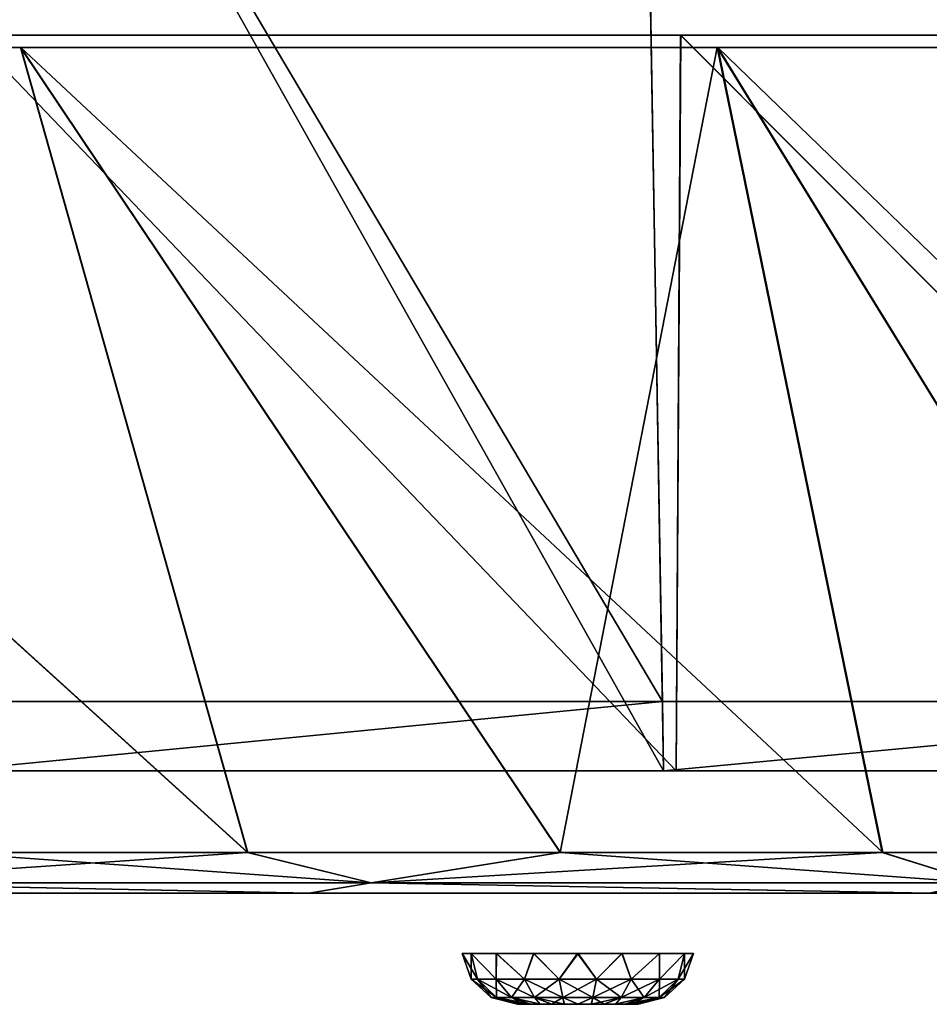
# Model space of a CAD drawing. Header units: millimetres. Extents: x -251 to 251, y -32 to 24.
# Tile 7 of 25: x -105 to -72, y -32 to 3. Entities that reach past the tile are written whole.
import ezdxf

# ---------------------------------------------------------------- set-up
doc = ezdxf.new("R2010")
doc.units = ezdxf.units.MM
doc.header["$LTSCALE"] = 81.481481
for name, color, linetype in [('1', 7, 'CONTINUOUS'), ('29', 7, 'CONTINUOUS'), ('30', 7, 'CONTINUOUS'), ('33', 7, 'CONTINUOUS'), ('34', 7, 'CONTINUOUS'), ('35', 7, 'CONTINUOUS'), ('46', 7, 'CONTINUOUS'), ('6', 7, 'CONTINUOUS'), ('7', 7, 'CONTINUOUS'), ('8', 7, 'CONTINUOUS'), ('9', 7, 'CONTINUOUS')]:
    doc.layers.add(name, color=color, linetype=linetype)

msp = doc.modelspace()

# ---------------------------------------------------------------- linework, layer by layer
at = {"layer": '1', "linetype": 'CONTINUOUS'}
for points in [[(-115.516, -28.25, -158.965), (-94.687, -28.25, -172.187), (-115.504, -28.25, 158.974), (-115.516, -28.25, -158.965)], [(-115.504, -28.25, 158.974), (-94.687, -28.25, -172.187), (-94.672, -28.25, 172.195), (-115.504, -28.25, 158.974)], [(-94.687, -28.25, -172.187), (-72.358, -28.25, -182.697), (-90.266, -28.25, -85), (-94.687, -28.25, -172.187)], [(-94.672, -28.25, 172.195), (-94.687, -28.25, -172.187), (-90.266, -28.25, -85), (-94.672, -28.25, 172.195)], [(-79.734, -28.25, 85), (-94.672, -28.25, 172.195), (-80.134, -28.25, 87.013), (-79.734, -28.25, 85)], [(-80.134, -28.25, 87.013), (-94.672, -28.25, 172.195), (-81.273, -28.25, 88.721), (-80.134, -28.25, 87.013)], [(-81.273, -28.25, 88.721), (-94.672, -28.25, 172.195), (-82.978, -28.25, 89.862), (-81.273, -28.25, 88.721)], [(-82.978, -28.25, 89.862), (-94.672, -28.25, 172.195), (-84.99, -28.25, 90.266), (-82.978, -28.25, 89.862)], [(-84.99, -28.25, 90.266), (-94.672, -28.25, 172.195), (-87.003, -28.25, 89.87), (-84.99, -28.25, 90.266)], [(-87.003, -28.25, 89.87), (-94.672, -28.25, 172.195), (-88.712, -28.25, 88.735), (-87.003, -28.25, 89.87)], [(-88.712, -28.25, 88.735), (-94.672, -28.25, 172.195), (-89.859, -28.25, 87.032), (-88.712, -28.25, 88.735)], [(-89.859, -28.25, 87.032), (-94.672, -28.25, 172.195), (-90.266, -28.25, 85.019), (-89.859, -28.25, 87.032)], [(-90.266, -28.25, 85.019), (-94.672, -28.25, 172.195), (-90.266, -28.25, 85.01), (-90.266, -28.25, 85.019)], [(-72.342, -28.25, 182.703), (-94.672, -28.25, 172.195), (-79.734, -28.25, 85), (-72.342, -28.25, 182.703)], [(-94.672, -28.25, 172.195), (-90.266, -28.25, -85), (-90.266, -28.25, -84.99), (-94.672, -28.25, 172.195)], [(-90.266, -28.25, -84.981), (-94.672, -28.25, 172.195), (-90.266, -28.25, -84.99), (-90.266, -28.25, -84.981)], [(-94.672, -28.25, 172.195), (-90.266, -28.25, -84.981), (-90.266, -28.25, 85), (-94.672, -28.25, 172.195)], [(-94.672, -28.25, 172.195), (-90.266, -28.25, 85), (-90.266, -28.25, 85.01), (-94.672, -28.25, 172.195)], [(-90.266, -28.25, -84.981), (-89.859, -28.25, -82.968), (-90.266, -28.25, 85), (-90.266, -28.25, -84.981)], [(-90.266, -28.25, 85), (-89.859, -28.25, -82.968), (-89.866, -28.25, 82.987), (-90.266, -28.25, 85)], [(-90.266, -28.25, -85), (-72.358, -28.25, -182.697), (-89.866, -28.25, -87.013), (-90.266, -28.25, -85)], [(-89.866, -28.25, 82.987), (-89.859, -28.25, -82.968), (-88.727, -28.25, 81.279), (-89.866, -28.25, 82.987)], [(-89.866, -28.25, -87.013), (-72.358, -28.25, -182.697), (-88.727, -28.25, -88.721), (-89.866, -28.25, -87.013)], [(-89.859, -28.25, -82.968), (-88.712, -28.25, -81.265), (-88.727, -28.25, 81.279), (-89.859, -28.25, -82.968)], [(-88.727, -28.25, 81.279), (-88.712, -28.25, -81.265), (-87.022, -28.25, 80.138), (-88.727, -28.25, 81.279)], [(-88.727, -28.25, -88.721), (-72.358, -28.25, -182.697), (-87.022, -28.25, -89.862), (-88.727, -28.25, -88.721)], [(-88.712, -28.25, -81.265), (-87.003, -28.25, -80.13), (-87.022, -28.25, 80.138), (-88.712, -28.25, -81.265)], [(-87.022, -28.25, 80.138), (-87.003, -28.25, -80.13), (-85.01, -28.25, 79.734), (-87.022, -28.25, 80.138)], [(-87.022, -28.25, -89.862), (-72.358, -28.25, -182.697), (-85.01, -28.25, -90.266), (-87.022, -28.25, -89.862)], [(-87.003, -28.25, -80.13), (-84.99, -28.25, -79.734), (-85.01, -28.25, 79.734), (-87.003, -28.25, -80.13)], [(-85.01, -28.25, 79.734), (-84.99, -28.25, -79.734), (-82.997, -28.25, 80.13), (-85.01, -28.25, 79.734)], [(-85.01, -28.25, -90.266), (-72.358, -28.25, -182.697), (-82.997, -28.25, -89.87), (-85.01, -28.25, -90.266)], [(-84.99, -28.25, -79.734), (-82.978, -28.25, -80.138), (-82.997, -28.25, 80.13), (-84.99, -28.25, -79.734)], [(-82.997, -28.25, 80.13), (-82.978, -28.25, -80.138), (-81.288, -28.25, 81.265), (-82.997, -28.25, 80.13)], [(-82.997, -28.25, -89.87), (-72.358, -28.25, -182.697), (-81.288, -28.25, -88.735), (-82.997, -28.25, -89.87)], [(-82.978, -28.25, -80.138), (-81.273, -28.25, -81.279), (-81.288, -28.25, 81.265), (-82.978, -28.25, -80.138)], [(-81.288, -28.25, 81.265), (-81.273, -28.25, -81.279), (-80.141, -28.25, 82.968), (-81.288, -28.25, 81.265)], [(-81.288, -28.25, -88.735), (-72.358, -28.25, -182.697), (-80.141, -28.25, -87.032), (-81.288, -28.25, -88.735)], [(-81.273, -28.25, -81.279), (-80.134, -28.25, -82.987), (-80.141, -28.25, 82.968), (-81.273, -28.25, -81.279)], [(-80.134, -28.25, -82.987), (-79.734, -28.25, -85), (-80.141, -28.25, 82.968), (-80.134, -28.25, -82.987)], [(-80.141, -28.25, 82.968), (-79.734, -28.25, -85), (-79.734, -28.25, 84.981), (-80.141, -28.25, 82.968)], [(-80.141, -28.25, -87.032), (-72.358, -28.25, -182.697), (-79.734, -28.25, -85.019), (-80.141, -28.25, -87.032)], [(-79.734, -28.25, -85.019), (-72.358, -28.25, -182.697), (-79.734, -28.25, -85.01), (-79.734, -28.25, -85.019)], [(-79.734, -28.25, -85.01), (-72.358, -28.25, -182.697), (-79.734, -28.25, -85), (-79.734, -28.25, -85.01)], [(-79.734, -28.25, -85), (-72.358, -28.25, -182.697), (-79.734, -28.25, 84.981), (-79.734, -28.25, -85)], [(-79.734, -28.25, 84.981), (-72.358, -28.25, -182.697), (-79.734, -28.25, 84.99), (-79.734, -28.25, 84.981)], [(-79.734, -28.25, 84.99), (-72.358, -28.25, -182.697), (-79.734, -28.25, 85), (-79.734, -28.25, 84.99)], [(-72.358, -28.25, -182.697), (-72.342, -28.25, 182.703), (-79.734, -28.25, 85), (-72.358, -28.25, -182.697)], [(-72.358, -28.25, -182.697), (-48.891, -28.25, -190.325), (-72.342, -28.25, 182.703), (-72.358, -28.25, -182.697)]]:
    msp.add_3dface(points, dxfattribs=at)
at = {"layer": '29', "linetype": 'CONTINUOUS'}
for points in [[(-113.002, -27.875, 163.712), (-92.445, -27.875, 176.139), (-107.758, -26.785, 169.815), (-113.002, -27.875, 163.712)], [(-96.896, -26.785, -176.238), (-113.002, -27.875, -163.712), (-107.769, -26.785, -169.808), (-96.896, -26.785, -176.238)], [(-92.445, -27.875, -176.139), (-113.002, -27.875, -163.712), (-96.896, -26.785, -176.238), (-92.445, -27.875, -176.139)], [(-107.758, -26.785, 169.815), (-92.445, -27.875, 176.139), (-96.879, -26.785, 176.248), (-107.758, -26.785, 169.815)], [(-85.642, -26.785, -181.973), (-92.445, -27.875, -176.139), (-96.896, -26.785, -176.238), (-85.642, -26.785, -181.973)], [(-96.879, -26.785, 176.248), (-92.445, -27.875, 176.139), (-85.62, -26.785, 181.984), (-96.879, -26.785, 176.248)], [(-92.445, -27.875, 176.139), (-70.54, -27.875, 185.998), (-85.62, -26.785, 181.984), (-92.445, -27.875, 176.139)], [(-74.047, -26.785, -186.992), (-92.445, -27.875, -176.139), (-85.642, -26.785, -181.973), (-74.047, -26.785, -186.992)], [(-70.54, -27.875, -185.998), (-92.445, -27.875, -176.139), (-74.047, -26.785, -186.992), (-70.54, -27.875, -185.998)], [(-85.62, -26.785, 181.984), (-70.54, -27.875, 185.998), (-74.027, -26.785, 187), (-85.62, -26.785, 181.984)], [(-62.161, -26.785, -191.272), (-70.54, -27.875, -185.998), (-74.047, -26.785, -186.992), (-62.161, -26.785, -191.272)], [(-74.027, -26.785, 187), (-70.54, -27.875, 185.998), (-62.141, -26.785, 191.278), (-74.027, -26.785, 187)], [(-94.687, -28.25, -172.187), (-115.516, -28.25, -158.965), (-113.002, -27.875, -163.712), (-94.687, -28.25, -172.187)], [(-115.504, -28.25, 158.974), (-94.672, -28.25, 172.195), (-113.002, -27.875, 163.712), (-115.504, -28.25, 158.974)], [(-113.002, -27.875, 163.712), (-94.672, -28.25, 172.195), (-92.445, -27.875, 176.139), (-113.002, -27.875, 163.712)], [(-92.445, -27.875, -176.139), (-94.687, -28.25, -172.187), (-113.002, -27.875, -163.712), (-92.445, -27.875, -176.139)], [(-72.358, -28.25, -182.697), (-94.687, -28.25, -172.187), (-92.445, -27.875, -176.139), (-72.358, -28.25, -182.697)], [(-94.672, -28.25, 172.195), (-72.342, -28.25, 182.703), (-92.445, -27.875, 176.139), (-94.672, -28.25, 172.195)], [(-92.445, -27.875, 176.139), (-72.342, -28.25, 182.703), (-70.54, -27.875, 185.998), (-92.445, -27.875, 176.139)], [(-70.54, -27.875, -185.998), (-72.358, -28.25, -182.697), (-92.445, -27.875, -176.139), (-70.54, -27.875, -185.998)], [(-48.891, -28.25, -190.325), (-72.358, -28.25, -182.697), (-70.54, -27.875, -185.998), (-48.891, -28.25, -190.325)]]:
    msp.add_3dface(points, dxfattribs=at)
at = {"layer": '30', "linetype": 'CONTINUOUS'}
for points in [[(-105.065, 2.179, -218.15), (-96.896, -26.785, -176.238), (-128.834, 2.179, -205.012), (-105.065, 2.179, -218.15)], [(-96.896, -26.785, -176.238), (-107.769, -26.785, -169.808), (-128.834, 2.179, -205.012), (-96.896, -26.785, -176.238)], [(-107.758, -26.785, 169.815), (-96.879, -26.785, 176.248), (-128.808, 2.179, 205.028), (-107.758, -26.785, 169.815)], [(-128.808, 2.179, 205.028), (-96.879, -26.785, 176.248), (-105.049, 2.179, 218.157), (-128.808, 2.179, 205.028)], [(-79.982, 2.179, -228.541), (-85.642, -26.785, -181.973), (-105.065, 2.179, -218.15), (-79.982, 2.179, -228.541)], [(-85.642, -26.785, -181.973), (-96.896, -26.785, -176.238), (-105.065, 2.179, -218.15), (-85.642, -26.785, -181.973)], [(-105.049, 2.179, 218.157), (-74.027, -26.785, 187), (-79.965, 2.179, 228.547), (-105.049, 2.179, 218.157)], [(-85.62, -26.785, 181.984), (-74.027, -26.785, 187), (-105.049, 2.179, 218.157), (-85.62, -26.785, 181.984)], [(-96.879, -26.785, 176.248), (-85.62, -26.785, 181.984), (-105.049, 2.179, 218.157), (-96.879, -26.785, 176.248)], [(-74.047, -26.785, -186.992), (-85.642, -26.785, -181.973), (-79.982, 2.179, -228.541), (-74.047, -26.785, -186.992)], [(-53.894, 2.179, -236.058), (-62.161, -26.785, -191.272), (-79.982, 2.179, -228.541), (-53.894, 2.179, -236.058)], [(-62.161, -26.785, -191.272), (-74.047, -26.785, -186.992), (-79.982, 2.179, -228.541), (-62.161, -26.785, -191.272)], [(-62.141, -26.785, 191.278), (-50.01, -26.785, 194.802), (-79.965, 2.179, 228.547), (-62.141, -26.785, 191.278)], [(-79.965, 2.179, 228.547), (-50.01, -26.785, 194.802), (-53.876, 2.179, 236.062), (-79.965, 2.179, 228.547)], [(-74.027, -26.785, 187), (-62.141, -26.785, 191.278), (-79.965, 2.179, 228.547), (-74.027, -26.785, 187)]]:
    msp.add_3dface(points, dxfattribs=at)
at = {"layer": '33', "linetype": 'CONTINUOUS'}
for points in [[(-107.019, -23.85, -222.204), (-81.465, -23.85, -232.79), (-106.805, 2.617, -221.794), (-107.019, -23.85, -222.204)], [(-81.462, -23.85, 232.791), (-107.016, -23.85, 222.205), (-106.799, 2.617, 221.797), (-81.462, -23.85, 232.791)], [(-106.805, 2.617, -221.794), (-81.465, -23.85, -232.79), (-81.301, 2.617, -232.357), (-106.805, 2.617, -221.794)], [(-81.296, 2.617, 232.359), (-81.462, -23.85, 232.791), (-106.799, 2.617, 221.797), (-81.296, 2.617, 232.359)], [(-81.465, -23.85, -232.79), (-54.888, -23.85, -240.447), (-81.301, 2.617, -232.357), (-81.465, -23.85, -232.79)], [(-54.885, -23.85, 240.448), (-81.462, -23.85, 232.791), (-81.296, 2.617, 232.359), (-54.885, -23.85, 240.448)], [(-81.301, 2.617, -232.357), (-54.888, -23.85, -240.447), (-54.776, 2.617, -239.999), (-81.301, 2.617, -232.357)], [(-54.771, 2.617, 240), (-54.885, -23.85, 240.448), (-81.296, 2.617, 232.359), (-54.771, 2.617, 240)]]:
    msp.add_3dface(points, dxfattribs=at)
at = {"layer": '34', "linetype": 'CONTINUOUS'}
for points in [[(-107.608, -23.85, 223.445), (-107.016, -23.85, 222.205), (-81.916, -23.85, 234.087), (-107.608, -23.85, 223.445)], [(-81.912, -23.85, -234.088), (-107.019, -23.85, -222.204), (-107.604, -23.85, -223.447), (-81.912, -23.85, -234.088)], [(-81.465, -23.85, -232.79), (-107.019, -23.85, -222.204), (-81.912, -23.85, -234.088), (-81.465, -23.85, -232.79)], [(-107.016, -23.85, 222.205), (-81.462, -23.85, 232.791), (-81.916, -23.85, 234.087), (-107.016, -23.85, 222.205)], [(-81.916, -23.85, 234.087), (-81.462, -23.85, 232.791), (-55.192, -23.85, 241.787), (-81.916, -23.85, 234.087)], [(-55.188, -23.85, -241.788), (-81.465, -23.85, -232.79), (-81.912, -23.85, -234.088), (-55.188, -23.85, -241.788)], [(-54.888, -23.85, -240.447), (-81.465, -23.85, -232.79), (-55.188, -23.85, -241.788), (-54.888, -23.85, -240.447)], [(-81.462, -23.85, 232.791), (-54.885, -23.85, 240.448), (-55.192, -23.85, 241.787), (-81.462, -23.85, 232.791)]]:
    msp.add_3dface(points, dxfattribs=at)
at = {"layer": '35', "linetype": 'CONTINUOUS'}
for points in [[(-107.663, -21.354, -223.564), (-108.68, 23.75, -225.697), (-81.954, -21.354, -234.212), (-107.663, -21.354, -223.564)], [(-108.68, 23.75, -225.697), (-82.73, 23.75, -236.445), (-81.954, -21.354, -234.212), (-108.68, 23.75, -225.697)], [(-81.954, -21.354, -234.212), (-82.73, 23.75, -236.445), (-55.216, -21.354, -241.916), (-81.954, -21.354, -234.212)], [(-82.73, 23.75, -236.445), (-55.739, 23.75, -244.221), (-55.216, -21.354, -241.916), (-82.73, 23.75, -236.445)]]:
    msp.add_3dface(points, dxfattribs=at)
at = {"layer": '46', "linetype": 'CONTINUOUS'}
for points in [[(-108.676, 23.75, 225.699), (-81.916, -23.85, 234.087), (-82.725, 23.75, 236.447), (-108.676, 23.75, 225.699)], [(-107.608, -23.85, 223.445), (-81.916, -23.85, 234.087), (-108.676, 23.75, 225.699), (-107.608, -23.85, 223.445)], [(-82.725, 23.75, 236.447), (-55.192, -23.85, 241.787), (-55.738, 23.75, 244.221), (-82.725, 23.75, 236.447)], [(-81.916, -23.85, 234.087), (-55.192, -23.85, 241.787), (-82.725, 23.75, 236.447), (-81.916, -23.85, 234.087)], [(-107.604, -23.85, -223.447), (-107.663, -21.354, -223.564), (-81.954, -21.354, -234.212), (-107.604, -23.85, -223.447)], [(-81.912, -23.85, -234.088), (-107.604, -23.85, -223.447), (-81.954, -21.354, -234.212), (-81.912, -23.85, -234.088)], [(-81.912, -23.85, -234.088), (-81.954, -21.354, -234.212), (-55.216, -21.354, -241.916), (-81.912, -23.85, -234.088)], [(-55.188, -23.85, -241.788), (-81.912, -23.85, -234.088), (-55.216, -21.354, -241.916), (-55.188, -23.85, -241.788)]]:
    msp.add_3dface(points, dxfattribs=at)
at = {"layer": '6', "linetype": 'CONTINUOUS'}
for points in [[(-89.16, -30.424, -85), (-88.844, -30.424, -86.59), (-88.838, -31.349, -85), (-89.16, -30.424, -85)], [(-88.844, -30.424, -86.59), (-87.944, -30.424, -87.939), (-87.94, -31.349, -87.467), (-88.844, -30.424, -86.59)], [(-88.838, -31.349, -85), (-88.844, -30.424, -86.59), (-88.607, -31.349, -86.313), (-88.838, -31.349, -85)], [(-88.607, -31.349, -86.313), (-88.844, -30.424, -86.59), (-87.94, -31.349, -87.467), (-88.607, -31.349, -86.313)], [(-87.944, -30.424, -87.939), (-86.597, -30.424, -88.841), (-86.919, -31.349, -88.324), (-87.944, -30.424, -87.939)], [(-87.94, -31.349, -87.467), (-87.944, -30.424, -87.939), (-86.919, -31.349, -88.324), (-87.94, -31.349, -87.467)], [(-86.919, -31.349, -88.324), (-86.597, -30.424, -88.841), (-85.667, -31.349, -88.78), (-86.919, -31.349, -88.324)], [(-86.597, -30.424, -88.841), (-85.008, -30.424, -89.16), (-85.667, -31.349, -88.78), (-86.597, -30.424, -88.841)], [(-85.667, -31.349, -88.78), (-85.008, -30.424, -89.16), (-84.333, -31.349, -88.78), (-85.667, -31.349, -88.78)], [(-85.008, -30.424, -89.16), (-83.417, -30.424, -88.847), (-84.333, -31.349, -88.78), (-85.008, -30.424, -89.16)], [(-84.333, -31.349, -88.78), (-83.417, -30.424, -88.847), (-83.081, -31.349, -88.324), (-84.333, -31.349, -88.78)], [(-83.417, -30.424, -88.847), (-82.067, -30.424, -87.949), (-83.081, -31.349, -88.324), (-83.417, -30.424, -88.847)], [(-83.081, -31.349, -88.324), (-82.067, -30.424, -87.949), (-82.06, -31.349, -87.467), (-83.081, -31.349, -88.324)], [(-82.067, -30.424, -87.949), (-81.162, -30.424, -86.604), (-82.06, -31.349, -87.467), (-82.067, -30.424, -87.949)], [(-82.06, -31.349, -87.467), (-81.162, -30.424, -86.604), (-81.393, -31.349, -86.313), (-82.06, -31.349, -87.467)], [(-81.393, -31.349, -86.313), (-80.84, -30.424, -85), (-81.162, -31.349, -85), (-81.393, -31.349, -86.313)], [(-80.84, -30.424, -85.015), (-80.84, -30.424, -85), (-81.393, -31.349, -86.313), (-80.84, -30.424, -85.015)], [(-81.162, -30.424, -86.604), (-80.84, -30.424, -85.015), (-81.393, -31.349, -86.313), (-81.162, -30.424, -86.604)], [(-88.116, -32.011, -85), (-88.838, -31.349, -85), (-88.607, -31.349, -86.313), (-88.116, -32.011, -85)], [(-87.928, -32.011, -86.066), (-88.116, -32.011, -85), (-88.607, -31.349, -86.313), (-87.928, -32.011, -86.066)], [(-87.928, -32.011, -86.066), (-88.607, -31.349, -86.313), (-87.94, -31.349, -87.467), (-87.928, -32.011, -86.066)], [(-87.387, -32.011, -87.003), (-87.928, -32.011, -86.066), (-87.94, -31.349, -87.467), (-87.387, -32.011, -87.003)], [(-87.387, -32.011, -87.003), (-87.94, -31.349, -87.467), (-86.919, -31.349, -88.324), (-87.387, -32.011, -87.003)], [(-86.558, -32.011, -87.698), (-87.387, -32.011, -87.003), (-86.919, -31.349, -88.324), (-86.558, -32.011, -87.698)], [(-86.558, -32.011, -87.698), (-86.919, -31.349, -88.324), (-85.667, -31.349, -88.78), (-86.558, -32.011, -87.698)], [(-85.541, -32.011, -88.068), (-86.558, -32.011, -87.698), (-85.667, -31.349, -88.78), (-85.541, -32.011, -88.068)], [(-85.541, -32.011, -88.068), (-85.667, -31.349, -88.78), (-84.333, -31.349, -88.78), (-85.541, -32.011, -88.068)], [(-84.459, -32.011, -88.068), (-85.541, -32.011, -88.068), (-84.333, -31.349, -88.78), (-84.459, -32.011, -88.068)], [(-84.459, -32.011, -88.068), (-84.333, -31.349, -88.78), (-83.081, -31.349, -88.324), (-84.459, -32.011, -88.068)], [(-83.442, -32.011, -87.698), (-84.459, -32.011, -88.068), (-83.081, -31.349, -88.324), (-83.442, -32.011, -87.698)], [(-83.442, -32.011, -87.698), (-83.081, -31.349, -88.324), (-82.06, -31.349, -87.467), (-83.442, -32.011, -87.698)], [(-82.613, -32.011, -87.003), (-83.442, -32.011, -87.698), (-82.06, -31.349, -87.467), (-82.613, -32.011, -87.003)], [(-82.072, -32.011, -86.066), (-82.613, -32.011, -87.003), (-81.393, -31.349, -86.313), (-82.072, -32.011, -86.066)], [(-82.613, -32.011, -87.003), (-82.06, -31.349, -87.467), (-81.393, -31.349, -86.313), (-82.613, -32.011, -87.003)], [(-81.884, -32.011, -85), (-82.072, -32.011, -86.066), (-81.162, -31.349, -85), (-81.884, -32.011, -85)], [(-82.072, -32.011, -86.066), (-81.393, -31.349, -86.313), (-81.162, -31.349, -85), (-82.072, -32.011, -86.066)], [(-88.116, -32.011, -85), (-87.928, -32.011, -86.066), (-87.167, -32.25, -85), (-88.116, -32.011, -85)], [(-87.928, -32.011, -86.066), (-87.387, -32.011, -87.003), (-86.952, -32.25, -85.941), (-87.928, -32.011, -86.066)], [(-87.167, -32.25, -85), (-87.928, -32.011, -86.066), (-87.113, -32.25, -85.483), (-87.167, -32.25, -85)], [(-87.113, -32.25, -85.483), (-87.928, -32.011, -86.066), (-86.952, -32.25, -85.941), (-87.113, -32.25, -85.483)], [(-87.387, -32.011, -87.003), (-86.558, -32.011, -87.698), (-86.353, -32.25, -86.693), (-87.387, -32.011, -87.003)], [(-86.952, -32.25, -85.941), (-87.387, -32.011, -87.003), (-86.695, -32.25, -86.351), (-86.952, -32.25, -85.941)], [(-86.695, -32.25, -86.351), (-87.387, -32.011, -87.003), (-86.353, -32.25, -86.693), (-86.695, -32.25, -86.351)], [(-86.558, -32.011, -87.698), (-85.541, -32.011, -88.068), (-85.944, -32.25, -86.951), (-86.558, -32.011, -87.698)], [(-86.353, -32.25, -86.693), (-86.558, -32.011, -87.698), (-85.944, -32.25, -86.951), (-86.353, -32.25, -86.693)], [(-85.944, -32.25, -86.951), (-85.541, -32.011, -88.068), (-85.487, -32.25, -87.112), (-85.944, -32.25, -86.951)], [(-85.541, -32.011, -88.068), (-84.459, -32.011, -88.068), (-85.006, -32.25, -87.167), (-85.541, -32.011, -88.068)], [(-85.487, -32.25, -87.112), (-85.541, -32.011, -88.068), (-85.006, -32.25, -87.167), (-85.487, -32.25, -87.112)], [(-85.006, -32.25, -87.167), (-84.459, -32.011, -88.068), (-84.523, -32.25, -87.114), (-85.006, -32.25, -87.167)], [(-84.523, -32.25, -87.114), (-83.442, -32.011, -87.698), (-84.064, -32.25, -86.955), (-84.523, -32.25, -87.114)], [(-84.459, -32.011, -88.068), (-83.442, -32.011, -87.698), (-84.523, -32.25, -87.114), (-84.459, -32.011, -88.068)], [(-84.064, -32.25, -86.955), (-83.442, -32.011, -87.698), (-83.653, -32.25, -86.698), (-84.064, -32.25, -86.955)], [(-83.442, -32.011, -87.698), (-82.613, -32.011, -87.003), (-83.653, -32.25, -86.698), (-83.442, -32.011, -87.698)], [(-83.653, -32.25, -86.698), (-82.613, -32.011, -87.003), (-83.309, -32.25, -86.356), (-83.653, -32.25, -86.698)], [(-82.613, -32.011, -87.003), (-82.072, -32.011, -86.066), (-83.309, -32.25, -86.356), (-82.613, -32.011, -87.003)], [(-83.309, -32.25, -86.356), (-82.072, -32.011, -86.066), (-83.05, -32.25, -85.947), (-83.309, -32.25, -86.356)], [(-83.05, -32.25, -85.947), (-82.072, -32.011, -86.066), (-82.889, -32.25, -85.49), (-83.05, -32.25, -85.947)], [(-81.884, -32.011, -85), (-82.833, -32.25, -85.008), (-82.889, -32.25, -85.49), (-81.884, -32.011, -85)], [(-82.072, -32.011, -86.066), (-81.884, -32.011, -85), (-82.889, -32.25, -85.49), (-82.072, -32.011, -86.066)], [(-82.833, -32.25, -85), (-82.833, -32.25, -85.008), (-81.884, -32.011, -85), (-82.833, -32.25, -85)]]:
    msp.add_3dface(points, dxfattribs=at)
at = {"layer": '7', "linetype": 'CONTINUOUS'}
for points in [[(-89.16, -30.424, -85), (-88.838, -31.349, -85), (-88.607, -31.349, -83.687), (-89.16, -30.424, -85)], [(-89.16, -30.424, -84.985), (-89.16, -30.424, -85), (-88.607, -31.349, -83.687), (-89.16, -30.424, -84.985)], [(-88.838, -30.424, -83.396), (-89.16, -30.424, -84.985), (-88.607, -31.349, -83.687), (-88.838, -30.424, -83.396)], [(-87.933, -30.424, -82.051), (-88.838, -30.424, -83.396), (-87.94, -31.349, -82.533), (-87.933, -30.424, -82.051)], [(-87.94, -31.349, -82.533), (-88.838, -30.424, -83.396), (-88.607, -31.349, -83.687), (-87.94, -31.349, -82.533)], [(-86.919, -31.349, -81.676), (-87.933, -30.424, -82.051), (-87.94, -31.349, -82.533), (-86.919, -31.349, -81.676)], [(-86.583, -30.424, -81.153), (-87.933, -30.424, -82.051), (-86.919, -31.349, -81.676), (-86.583, -30.424, -81.153)], [(-85.667, -31.349, -81.22), (-86.583, -30.424, -81.153), (-86.919, -31.349, -81.676), (-85.667, -31.349, -81.22)], [(-84.992, -30.424, -80.84), (-86.583, -30.424, -81.153), (-85.667, -31.349, -81.22), (-84.992, -30.424, -80.84)], [(-84.333, -31.349, -81.22), (-84.992, -30.424, -80.84), (-85.667, -31.349, -81.22), (-84.333, -31.349, -81.22)], [(-83.403, -30.424, -81.159), (-84.992, -30.424, -80.84), (-84.333, -31.349, -81.22), (-83.403, -30.424, -81.159)], [(-83.081, -31.349, -81.676), (-83.403, -30.424, -81.159), (-84.333, -31.349, -81.22), (-83.081, -31.349, -81.676)], [(-82.056, -30.424, -82.061), (-83.403, -30.424, -81.159), (-83.081, -31.349, -81.676), (-82.056, -30.424, -82.061)], [(-82.06, -31.349, -82.533), (-82.056, -30.424, -82.061), (-83.081, -31.349, -81.676), (-82.06, -31.349, -82.533)], [(-81.156, -30.424, -83.41), (-82.056, -30.424, -82.061), (-82.06, -31.349, -82.533), (-81.156, -30.424, -83.41)], [(-81.393, -31.349, -83.687), (-81.156, -30.424, -83.41), (-82.06, -31.349, -82.533), (-81.393, -31.349, -83.687)], [(-81.162, -31.349, -85), (-81.156, -30.424, -83.41), (-81.393, -31.349, -83.687), (-81.162, -31.349, -85)], [(-81.162, -31.349, -85), (-80.84, -30.424, -85), (-81.156, -30.424, -83.41), (-81.162, -31.349, -85)], [(-88.838, -31.349, -85), (-88.116, -32.011, -85), (-87.928, -32.011, -83.934), (-88.838, -31.349, -85)], [(-88.838, -31.349, -85), (-87.928, -32.011, -83.934), (-88.607, -31.349, -83.687), (-88.838, -31.349, -85)], [(-87.387, -32.011, -82.997), (-87.94, -31.349, -82.533), (-88.607, -31.349, -83.687), (-87.387, -32.011, -82.997)], [(-87.928, -32.011, -83.934), (-87.387, -32.011, -82.997), (-88.607, -31.349, -83.687), (-87.928, -32.011, -83.934)], [(-87.387, -32.011, -82.997), (-86.558, -32.011, -82.302), (-87.94, -31.349, -82.533), (-87.387, -32.011, -82.997)], [(-86.558, -32.011, -82.302), (-86.919, -31.349, -81.676), (-87.94, -31.349, -82.533), (-86.558, -32.011, -82.302)], [(-86.558, -32.011, -82.302), (-85.541, -32.011, -81.932), (-86.919, -31.349, -81.676), (-86.558, -32.011, -82.302)], [(-85.541, -32.011, -81.932), (-85.667, -31.349, -81.22), (-86.919, -31.349, -81.676), (-85.541, -32.011, -81.932)], [(-85.541, -32.011, -81.932), (-84.459, -32.011, -81.932), (-85.667, -31.349, -81.22), (-85.541, -32.011, -81.932)], [(-84.459, -32.011, -81.932), (-84.333, -31.349, -81.22), (-85.667, -31.349, -81.22), (-84.459, -32.011, -81.932)], [(-84.459, -32.011, -81.932), (-83.442, -32.011, -82.302), (-84.333, -31.349, -81.22), (-84.459, -32.011, -81.932)], [(-83.442, -32.011, -82.302), (-83.081, -31.349, -81.676), (-84.333, -31.349, -81.22), (-83.442, -32.011, -82.302)], [(-83.442, -32.011, -82.302), (-82.613, -32.011, -82.997), (-83.081, -31.349, -81.676), (-83.442, -32.011, -82.302)], [(-82.613, -32.011, -82.997), (-82.06, -31.349, -82.533), (-83.081, -31.349, -81.676), (-82.613, -32.011, -82.997)], [(-82.613, -32.011, -82.997), (-82.072, -32.011, -83.934), (-82.06, -31.349, -82.533), (-82.613, -32.011, -82.997)], [(-82.072, -32.011, -83.934), (-81.884, -32.011, -85), (-81.393, -31.349, -83.687), (-82.072, -32.011, -83.934)], [(-82.072, -32.011, -83.934), (-81.393, -31.349, -83.687), (-82.06, -31.349, -82.533), (-82.072, -32.011, -83.934)], [(-81.884, -32.011, -85), (-81.162, -31.349, -85), (-81.393, -31.349, -83.687), (-81.884, -32.011, -85)], [(-88.116, -32.011, -85), (-87.167, -32.25, -84.992), (-87.111, -32.25, -84.51), (-88.116, -32.011, -85)], [(-87.167, -32.25, -84.992), (-88.116, -32.011, -85), (-87.167, -32.25, -85), (-87.167, -32.25, -84.992)], [(-87.928, -32.011, -83.934), (-88.116, -32.011, -85), (-87.111, -32.25, -84.51), (-87.928, -32.011, -83.934)], [(-86.95, -32.25, -84.053), (-87.928, -32.011, -83.934), (-87.111, -32.25, -84.51), (-86.95, -32.25, -84.053)], [(-87.387, -32.011, -82.997), (-87.928, -32.011, -83.934), (-86.691, -32.25, -83.644), (-87.387, -32.011, -82.997)], [(-86.691, -32.25, -83.644), (-87.928, -32.011, -83.934), (-86.95, -32.25, -84.053), (-86.691, -32.25, -83.644)], [(-86.558, -32.011, -82.302), (-87.387, -32.011, -82.997), (-86.347, -32.25, -83.302), (-86.558, -32.011, -82.302)], [(-86.347, -32.25, -83.302), (-87.387, -32.011, -82.997), (-86.691, -32.25, -83.644), (-86.347, -32.25, -83.302)], [(-85.541, -32.011, -81.932), (-86.558, -32.011, -82.302), (-85.477, -32.25, -82.886), (-85.541, -32.011, -81.932)], [(-85.477, -32.25, -82.886), (-86.558, -32.011, -82.302), (-85.936, -32.25, -83.045), (-85.477, -32.25, -82.886)], [(-85.936, -32.25, -83.045), (-86.558, -32.011, -82.302), (-86.347, -32.25, -83.302), (-85.936, -32.25, -83.045)], [(-84.459, -32.011, -81.932), (-85.541, -32.011, -81.932), (-84.994, -32.25, -82.833), (-84.459, -32.011, -81.932)], [(-84.994, -32.25, -82.833), (-85.541, -32.011, -81.932), (-85.477, -32.25, -82.886), (-84.994, -32.25, -82.833)], [(-84.513, -32.25, -82.888), (-84.459, -32.011, -81.932), (-84.994, -32.25, -82.833), (-84.513, -32.25, -82.888)], [(-84.056, -32.25, -83.049), (-84.459, -32.011, -81.932), (-84.513, -32.25, -82.888), (-84.056, -32.25, -83.049)], [(-83.442, -32.011, -82.302), (-84.459, -32.011, -81.932), (-84.056, -32.25, -83.049), (-83.442, -32.011, -82.302)], [(-83.647, -32.25, -83.307), (-83.442, -32.011, -82.302), (-84.056, -32.25, -83.049), (-83.647, -32.25, -83.307)], [(-82.613, -32.011, -82.997), (-83.442, -32.011, -82.302), (-83.647, -32.25, -83.307), (-82.613, -32.011, -82.997)], [(-83.305, -32.25, -83.649), (-82.613, -32.011, -82.997), (-83.647, -32.25, -83.307), (-83.305, -32.25, -83.649)], [(-83.048, -32.25, -84.059), (-82.613, -32.011, -82.997), (-83.305, -32.25, -83.649), (-83.048, -32.25, -84.059)], [(-82.072, -32.011, -83.934), (-82.613, -32.011, -82.997), (-83.048, -32.25, -84.059), (-82.072, -32.011, -83.934)], [(-82.887, -32.25, -84.517), (-82.072, -32.011, -83.934), (-83.048, -32.25, -84.059), (-82.887, -32.25, -84.517)], [(-82.833, -32.25, -85), (-82.072, -32.011, -83.934), (-82.887, -32.25, -84.517), (-82.833, -32.25, -85)], [(-82.833, -32.25, -85), (-81.884, -32.011, -85), (-82.072, -32.011, -83.934), (-82.833, -32.25, -85)]]:
    msp.add_3dface(points, dxfattribs=at)
at = {"layer": '8', "linetype": 'CONTINUOUS'}
for points in [[(-89.16, -30.424, 85), (-88.844, -30.424, 83.41), (-88.838, -31.349, 85), (-89.16, -30.424, 85)], [(-88.607, -31.349, 83.687), (-88.844, -30.424, 83.41), (-87.94, -31.349, 82.533), (-88.607, -31.349, 83.687)], [(-88.838, -31.349, 85), (-88.844, -30.424, 83.41), (-88.607, -31.349, 83.687), (-88.838, -31.349, 85)], [(-88.844, -30.424, 83.41), (-87.944, -30.424, 82.061), (-87.94, -31.349, 82.533), (-88.844, -30.424, 83.41)], [(-87.94, -31.349, 82.533), (-87.944, -30.424, 82.061), (-86.919, -31.349, 81.676), (-87.94, -31.349, 82.533)], [(-87.944, -30.424, 82.061), (-86.597, -30.424, 81.159), (-86.919, -31.349, 81.676), (-87.944, -30.424, 82.061)], [(-86.919, -31.349, 81.676), (-86.597, -30.424, 81.159), (-85.667, -31.349, 81.22), (-86.919, -31.349, 81.676)], [(-86.597, -30.424, 81.159), (-85.008, -30.424, 80.84), (-85.667, -31.349, 81.22), (-86.597, -30.424, 81.159)], [(-85.667, -31.349, 81.22), (-85.008, -30.424, 80.84), (-84.333, -31.349, 81.22), (-85.667, -31.349, 81.22)], [(-85.008, -30.424, 80.84), (-83.417, -30.424, 81.153), (-84.333, -31.349, 81.22), (-85.008, -30.424, 80.84)], [(-84.333, -31.349, 81.22), (-83.417, -30.424, 81.153), (-83.081, -31.349, 81.676), (-84.333, -31.349, 81.22)], [(-83.417, -30.424, 81.153), (-82.067, -30.424, 82.051), (-83.081, -31.349, 81.676), (-83.417, -30.424, 81.153)], [(-83.081, -31.349, 81.676), (-82.067, -30.424, 82.051), (-82.06, -31.349, 82.533), (-83.081, -31.349, 81.676)], [(-82.067, -30.424, 82.051), (-81.162, -30.424, 83.396), (-82.06, -31.349, 82.533), (-82.067, -30.424, 82.051)], [(-82.06, -31.349, 82.533), (-81.162, -30.424, 83.396), (-81.393, -31.349, 83.687), (-82.06, -31.349, 82.533)], [(-81.162, -30.424, 83.396), (-80.84, -30.424, 84.985), (-81.393, -31.349, 83.687), (-81.162, -30.424, 83.396)], [(-80.84, -30.424, 84.985), (-80.84, -30.424, 85), (-81.393, -31.349, 83.687), (-80.84, -30.424, 84.985)], [(-81.393, -31.349, 83.687), (-80.84, -30.424, 85), (-81.162, -31.349, 85), (-81.393, -31.349, 83.687)], [(-88.116, -32.011, 85), (-88.838, -31.349, 85), (-88.607, -31.349, 83.687), (-88.116, -32.011, 85)], [(-87.928, -32.011, 83.934), (-88.116, -32.011, 85), (-88.607, -31.349, 83.687), (-87.928, -32.011, 83.934)], [(-87.928, -32.011, 83.934), (-88.607, -31.349, 83.687), (-87.94, -31.349, 82.533), (-87.928, -32.011, 83.934)], [(-87.387, -32.011, 82.997), (-87.94, -31.349, 82.533), (-86.919, -31.349, 81.676), (-87.387, -32.011, 82.997)], [(-87.387, -32.011, 82.997), (-87.928, -32.011, 83.934), (-87.94, -31.349, 82.533), (-87.387, -32.011, 82.997)], [(-86.558, -32.011, 82.302), (-87.387, -32.011, 82.997), (-86.919, -31.349, 81.676), (-86.558, -32.011, 82.302)], [(-86.558, -32.011, 82.302), (-86.919, -31.349, 81.676), (-85.667, -31.349, 81.22), (-86.558, -32.011, 82.302)], [(-85.541, -32.011, 81.932), (-86.558, -32.011, 82.302), (-85.667, -31.349, 81.22), (-85.541, -32.011, 81.932)], [(-85.541, -32.011, 81.932), (-85.667, -31.349, 81.22), (-84.333, -31.349, 81.22), (-85.541, -32.011, 81.932)], [(-84.459, -32.011, 81.932), (-85.541, -32.011, 81.932), (-84.333, -31.349, 81.22), (-84.459, -32.011, 81.932)], [(-83.442, -32.011, 82.302), (-84.459, -32.011, 81.932), (-83.081, -31.349, 81.676), (-83.442, -32.011, 82.302)], [(-84.459, -32.011, 81.932), (-84.333, -31.349, 81.22), (-83.081, -31.349, 81.676), (-84.459, -32.011, 81.932)], [(-82.613, -32.011, 82.997), (-83.442, -32.011, 82.302), (-82.06, -31.349, 82.533), (-82.613, -32.011, 82.997)], [(-83.442, -32.011, 82.302), (-83.081, -31.349, 81.676), (-82.06, -31.349, 82.533), (-83.442, -32.011, 82.302)], [(-82.072, -32.011, 83.934), (-82.613, -32.011, 82.997), (-81.393, -31.349, 83.687), (-82.072, -32.011, 83.934)], [(-82.613, -32.011, 82.997), (-82.06, -31.349, 82.533), (-81.393, -31.349, 83.687), (-82.613, -32.011, 82.997)], [(-82.072, -32.011, 83.934), (-81.393, -31.349, 83.687), (-81.162, -31.349, 85), (-82.072, -32.011, 83.934)], [(-81.884, -32.011, 85), (-82.072, -32.011, 83.934), (-81.162, -31.349, 85), (-81.884, -32.011, 85)], [(-88.116, -32.011, 85), (-87.928, -32.011, 83.934), (-87.167, -32.25, 85), (-88.116, -32.011, 85)], [(-87.167, -32.25, 85), (-87.928, -32.011, 83.934), (-87.113, -32.25, 84.517), (-87.167, -32.25, 85)], [(-87.113, -32.25, 84.517), (-87.928, -32.011, 83.934), (-86.952, -32.25, 84.059), (-87.113, -32.25, 84.517)], [(-87.928, -32.011, 83.934), (-87.387, -32.011, 82.997), (-86.952, -32.25, 84.059), (-87.928, -32.011, 83.934)], [(-86.695, -32.25, 83.649), (-87.387, -32.011, 82.997), (-86.353, -32.25, 83.307), (-86.695, -32.25, 83.649)], [(-86.952, -32.25, 84.059), (-87.387, -32.011, 82.997), (-86.695, -32.25, 83.649), (-86.952, -32.25, 84.059)], [(-87.387, -32.011, 82.997), (-86.558, -32.011, 82.302), (-86.353, -32.25, 83.307), (-87.387, -32.011, 82.997)], [(-86.558, -32.011, 82.302), (-85.541, -32.011, 81.932), (-85.944, -32.25, 83.049), (-86.558, -32.011, 82.302)], [(-86.353, -32.25, 83.307), (-86.558, -32.011, 82.302), (-85.944, -32.25, 83.049), (-86.353, -32.25, 83.307)], [(-85.944, -32.25, 83.049), (-85.541, -32.011, 81.932), (-85.487, -32.25, 82.888), (-85.944, -32.25, 83.049)], [(-85.541, -32.011, 81.932), (-84.459, -32.011, 81.932), (-85.006, -32.25, 82.833), (-85.541, -32.011, 81.932)], [(-85.487, -32.25, 82.888), (-85.541, -32.011, 81.932), (-85.006, -32.25, 82.833), (-85.487, -32.25, 82.888)], [(-85.006, -32.25, 82.833), (-84.459, -32.011, 81.932), (-84.523, -32.25, 82.886), (-85.006, -32.25, 82.833)], [(-84.459, -32.011, 81.932), (-83.442, -32.011, 82.302), (-84.523, -32.25, 82.886), (-84.459, -32.011, 81.932)], [(-84.523, -32.25, 82.886), (-83.442, -32.011, 82.302), (-84.064, -32.25, 83.045), (-84.523, -32.25, 82.886)], [(-84.064, -32.25, 83.045), (-83.442, -32.011, 82.302), (-83.653, -32.25, 83.302), (-84.064, -32.25, 83.045)], [(-83.442, -32.011, 82.302), (-82.613, -32.011, 82.997), (-83.653, -32.25, 83.302), (-83.442, -32.011, 82.302)], [(-83.653, -32.25, 83.302), (-82.613, -32.011, 82.997), (-83.309, -32.25, 83.644), (-83.653, -32.25, 83.302)], [(-83.309, -32.25, 83.644), (-82.072, -32.011, 83.934), (-83.05, -32.25, 84.053), (-83.309, -32.25, 83.644)], [(-82.613, -32.011, 82.997), (-82.072, -32.011, 83.934), (-83.309, -32.25, 83.644), (-82.613, -32.011, 82.997)], [(-83.05, -32.25, 84.053), (-82.072, -32.011, 83.934), (-82.889, -32.25, 84.51), (-83.05, -32.25, 84.053)], [(-81.884, -32.011, 85), (-82.833, -32.25, 84.992), (-82.889, -32.25, 84.51), (-81.884, -32.011, 85)], [(-82.072, -32.011, 83.934), (-81.884, -32.011, 85), (-82.889, -32.25, 84.51), (-82.072, -32.011, 83.934)], [(-82.833, -32.25, 85), (-82.833, -32.25, 84.992), (-81.884, -32.011, 85), (-82.833, -32.25, 85)]]:
    msp.add_3dface(points, dxfattribs=at)
at = {"layer": '9', "linetype": 'CONTINUOUS'}
for points in [[(-89.16, -30.424, 85.015), (-89.16, -30.424, 85), (-88.607, -31.349, 86.313), (-89.16, -30.424, 85.015)], [(-88.838, -30.424, 86.604), (-89.16, -30.424, 85.015), (-88.607, -31.349, 86.313), (-88.838, -30.424, 86.604)], [(-89.16, -30.424, 85), (-88.838, -31.349, 85), (-88.607, -31.349, 86.313), (-89.16, -30.424, 85)], [(-87.94, -31.349, 87.467), (-88.838, -30.424, 86.604), (-88.607, -31.349, 86.313), (-87.94, -31.349, 87.467)], [(-87.933, -30.424, 87.949), (-88.838, -30.424, 86.604), (-87.94, -31.349, 87.467), (-87.933, -30.424, 87.949)], [(-86.919, -31.349, 88.324), (-87.933, -30.424, 87.949), (-87.94, -31.349, 87.467), (-86.919, -31.349, 88.324)], [(-86.583, -30.424, 88.847), (-87.933, -30.424, 87.949), (-86.919, -31.349, 88.324), (-86.583, -30.424, 88.847)], [(-85.667, -31.349, 88.78), (-86.583, -30.424, 88.847), (-86.919, -31.349, 88.324), (-85.667, -31.349, 88.78)], [(-84.992, -30.424, 89.16), (-86.583, -30.424, 88.847), (-85.667, -31.349, 88.78), (-84.992, -30.424, 89.16)], [(-84.333, -31.349, 88.78), (-84.992, -30.424, 89.16), (-85.667, -31.349, 88.78), (-84.333, -31.349, 88.78)], [(-83.403, -30.424, 88.841), (-84.992, -30.424, 89.16), (-84.333, -31.349, 88.78), (-83.403, -30.424, 88.841)], [(-83.081, -31.349, 88.324), (-83.403, -30.424, 88.841), (-84.333, -31.349, 88.78), (-83.081, -31.349, 88.324)], [(-82.056, -30.424, 87.939), (-83.403, -30.424, 88.841), (-83.081, -31.349, 88.324), (-82.056, -30.424, 87.939)], [(-82.06, -31.349, 87.467), (-82.056, -30.424, 87.939), (-83.081, -31.349, 88.324), (-82.06, -31.349, 87.467)], [(-81.393, -31.349, 86.313), (-81.156, -30.424, 86.59), (-82.06, -31.349, 87.467), (-81.393, -31.349, 86.313)], [(-81.156, -30.424, 86.59), (-82.056, -30.424, 87.939), (-82.06, -31.349, 87.467), (-81.156, -30.424, 86.59)], [(-81.162, -31.349, 85), (-81.156, -30.424, 86.59), (-81.393, -31.349, 86.313), (-81.162, -31.349, 85)], [(-81.162, -31.349, 85), (-80.84, -30.424, 85), (-81.156, -30.424, 86.59), (-81.162, -31.349, 85)], [(-88.838, -31.349, 85), (-88.116, -32.011, 85), (-87.928, -32.011, 86.066), (-88.838, -31.349, 85)], [(-88.838, -31.349, 85), (-87.928, -32.011, 86.066), (-88.607, -31.349, 86.313), (-88.838, -31.349, 85)], [(-87.387, -32.011, 87.003), (-87.94, -31.349, 87.467), (-88.607, -31.349, 86.313), (-87.387, -32.011, 87.003)], [(-87.928, -32.011, 86.066), (-87.387, -32.011, 87.003), (-88.607, -31.349, 86.313), (-87.928, -32.011, 86.066)], [(-87.387, -32.011, 87.003), (-86.558, -32.011, 87.698), (-87.94, -31.349, 87.467), (-87.387, -32.011, 87.003)], [(-86.558, -32.011, 87.698), (-86.919, -31.349, 88.324), (-87.94, -31.349, 87.467), (-86.558, -32.011, 87.698)], [(-86.558, -32.011, 87.698), (-85.541, -32.011, 88.068), (-86.919, -31.349, 88.324), (-86.558, -32.011, 87.698)], [(-85.541, -32.011, 88.068), (-85.667, -31.349, 88.78), (-86.919, -31.349, 88.324), (-85.541, -32.011, 88.068)], [(-84.459, -32.011, 88.068), (-84.333, -31.349, 88.78), (-85.667, -31.349, 88.78), (-84.459, -32.011, 88.068)], [(-85.541, -32.011, 88.068), (-84.459, -32.011, 88.068), (-85.667, -31.349, 88.78), (-85.541, -32.011, 88.068)], [(-84.459, -32.011, 88.068), (-83.442, -32.011, 87.698), (-84.333, -31.349, 88.78), (-84.459, -32.011, 88.068)], [(-83.442, -32.011, 87.698), (-83.081, -31.349, 88.324), (-84.333, -31.349, 88.78), (-83.442, -32.011, 87.698)], [(-83.442, -32.011, 87.698), (-82.613, -32.011, 87.003), (-83.081, -31.349, 88.324), (-83.442, -32.011, 87.698)], [(-82.613, -32.011, 87.003), (-82.06, -31.349, 87.467), (-83.081, -31.349, 88.324), (-82.613, -32.011, 87.003)], [(-82.613, -32.011, 87.003), (-82.072, -32.011, 86.066), (-82.06, -31.349, 87.467), (-82.613, -32.011, 87.003)], [(-82.072, -32.011, 86.066), (-81.884, -32.011, 85), (-81.393, -31.349, 86.313), (-82.072, -32.011, 86.066)], [(-82.072, -32.011, 86.066), (-81.393, -31.349, 86.313), (-82.06, -31.349, 87.467), (-82.072, -32.011, 86.066)], [(-81.884, -32.011, 85), (-81.162, -31.349, 85), (-81.393, -31.349, 86.313), (-81.884, -32.011, 85)], [(-88.116, -32.011, 85), (-87.167, -32.25, 85.008), (-87.111, -32.25, 85.49), (-88.116, -32.011, 85)], [(-87.167, -32.25, 85.008), (-88.116, -32.011, 85), (-87.167, -32.25, 85), (-87.167, -32.25, 85.008)], [(-87.928, -32.011, 86.066), (-88.116, -32.011, 85), (-87.111, -32.25, 85.49), (-87.928, -32.011, 86.066)], [(-86.691, -32.25, 86.356), (-87.928, -32.011, 86.066), (-86.95, -32.25, 85.947), (-86.691, -32.25, 86.356)], [(-86.95, -32.25, 85.947), (-87.928, -32.011, 86.066), (-87.111, -32.25, 85.49), (-86.95, -32.25, 85.947)], [(-87.387, -32.011, 87.003), (-87.928, -32.011, 86.066), (-86.691, -32.25, 86.356), (-87.387, -32.011, 87.003)], [(-86.347, -32.25, 86.698), (-87.387, -32.011, 87.003), (-86.691, -32.25, 86.356), (-86.347, -32.25, 86.698)], [(-86.558, -32.011, 87.698), (-87.387, -32.011, 87.003), (-86.347, -32.25, 86.698), (-86.558, -32.011, 87.698)], [(-85.541, -32.011, 88.068), (-86.558, -32.011, 87.698), (-85.477, -32.25, 87.114), (-85.541, -32.011, 88.068)], [(-85.477, -32.25, 87.114), (-86.558, -32.011, 87.698), (-85.936, -32.25, 86.955), (-85.477, -32.25, 87.114)], [(-85.936, -32.25, 86.955), (-86.558, -32.011, 87.698), (-86.347, -32.25, 86.698), (-85.936, -32.25, 86.955)], [(-84.459, -32.011, 88.068), (-85.541, -32.011, 88.068), (-84.994, -32.25, 87.167), (-84.459, -32.011, 88.068)], [(-84.994, -32.25, 87.167), (-85.541, -32.011, 88.068), (-85.477, -32.25, 87.114), (-84.994, -32.25, 87.167)], [(-84.513, -32.25, 87.112), (-84.459, -32.011, 88.068), (-84.994, -32.25, 87.167), (-84.513, -32.25, 87.112)], [(-84.056, -32.25, 86.951), (-84.459, -32.011, 88.068), (-84.513, -32.25, 87.112), (-84.056, -32.25, 86.951)], [(-83.442, -32.011, 87.698), (-84.459, -32.011, 88.068), (-84.056, -32.25, 86.951), (-83.442, -32.011, 87.698)], [(-83.647, -32.25, 86.693), (-83.442, -32.011, 87.698), (-84.056, -32.25, 86.951), (-83.647, -32.25, 86.693)], [(-83.305, -32.25, 86.351), (-82.613, -32.011, 87.003), (-83.647, -32.25, 86.693), (-83.305, -32.25, 86.351)], [(-82.613, -32.011, 87.003), (-83.442, -32.011, 87.698), (-83.647, -32.25, 86.693), (-82.613, -32.011, 87.003)], [(-83.048, -32.25, 85.941), (-82.613, -32.011, 87.003), (-83.305, -32.25, 86.351), (-83.048, -32.25, 85.941)], [(-82.072, -32.011, 86.066), (-82.613, -32.011, 87.003), (-83.048, -32.25, 85.941), (-82.072, -32.011, 86.066)], [(-82.887, -32.25, 85.483), (-82.072, -32.011, 86.066), (-83.048, -32.25, 85.941), (-82.887, -32.25, 85.483)], [(-82.833, -32.25, 85), (-82.072, -32.011, 86.066), (-82.887, -32.25, 85.483), (-82.833, -32.25, 85)], [(-82.833, -32.25, 85), (-81.884, -32.011, 85), (-82.072, -32.011, 86.066), (-82.833, -32.25, 85)]]:
    msp.add_3dface(points, dxfattribs=at)

doc.saveas('drawing.dxf')
